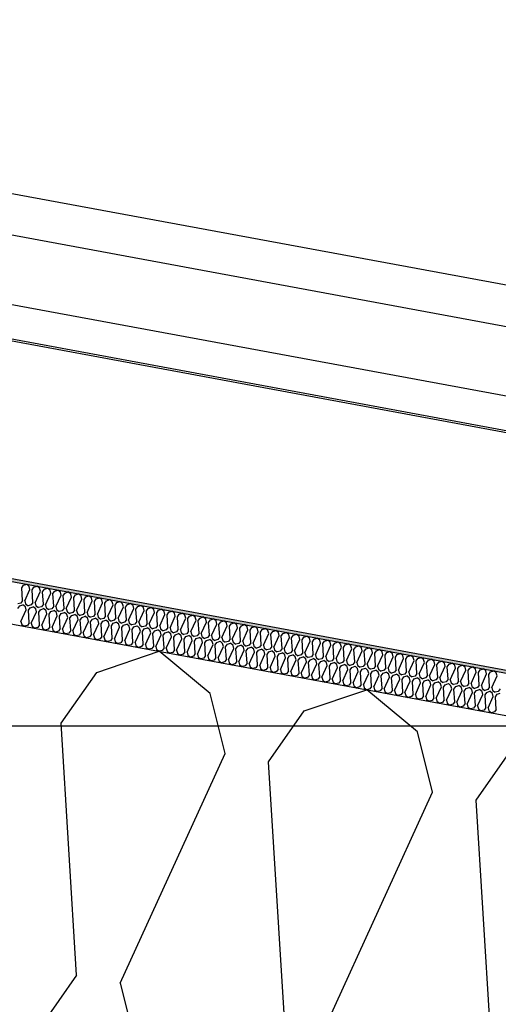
# Model space of a CAD drawing. Header units: millimetres. Extents: x -74465 to -41950, y -2141 to 15832.
# Tile 50 of 131: x -63674 to -63330, y 11070 to 11778. Entities that reach past the tile are written whole.
import ezdxf

# ---------------------------------------------------------------- set-up
doc = ezdxf.new("R2010")
doc.units = ezdxf.units.MM
doc.header["$LTSCALE"] = 0.5
doc.header["$MEASUREMENT"] = 0
doc.linetypes.add('PLINE', pattern=[0])
for name, color, linetype in [('26-- Yttertak (Skravur)(Nye konstruksjoner)', 7, 'Continuous'), ('26-- Yttertak(Nye konstruksjoner)', 7, 'Continuous'), ('262- Taktekking (Skravur)(Nye konstruksjoner)', 7, 'Continuous'), ('262- Taktekking(Nye konstruksjoner)', 7, 'Continuous'), ('265- Gesimser_ takrenner og nedløp(Nye konstruksjoner)', 7, 'Continuous')]:
    doc.layers.add(name, color=color, linetype=linetype)

# ---------------------------------------------------------------- blocks, each defined once
blk = doc.blocks.new('*X4')
at = {"layer": '26-- Yttertak (Skravur)(Nye konstruksjoner)', "linetype": 'PLINE'}
for p, q in [((-63618.95, 11308.46), (-63573.99, 11323.65)), ((-63537.46, 11293.35), (-63573.99, 11323.65)), ((-63644.54, 11271.87), (-63618.95, 11308.46)), ((-63469.74, 11280.8), (-63424.77, 11295.99)), ((-63388.24, 11265.7), (-63424.77, 11295.99)), ((-63526.68, 11250.03), (-63537.46, 11293.35)), ((-63495.33, 11244.21), (-63469.74, 11280.8)), ((-63633.36, 11090.82), (-63644.54, 11271.87)), ((-63377.46, 11222.37), (-63388.24, 11265.7)), ((-63346.11, 11216.56), (-63320.52, 11253.15)), ((-63602.01, 11085.01), (-63526.68, 11250.03)), ((-63484.14, 11063.16), (-63495.33, 11244.21)), ((-63452.79, 11057.35), (-63377.46, 11222.37)), ((-63334.92, 11035.51), (-63346.11, 11216.56)), ((-63633.36, 11090.82), (-63658.95, 11054.23)), ((-63602.01, 11085.01), (-63591.23, 11041.68))]:
    blk.add_line(p, q, dxfattribs=at)
blk = doc.blocks.new('*X5')
at = {"layer": '262- Taktekking (Skravur)(Nye konstruksjoner)', "linetype": 'PLINE'}
for p, q in [((-63672.77, 11369.22), (-63671.49, 11371.05)), ((-63672.21, 11360.17), (-63672.77, 11369.22)), ((-63671.49, 11371.05), (-63669.24, 11371.81)), ((-63670.64, 11359.88), (-63666.88, 11368.13)), ((-63667.42, 11370.3), (-63669.24, 11371.81)), ((-63666.88, 11368.13), (-63667.42, 11370.3)), ((-63665.31, 11367.84), (-63664.03, 11369.67)), ((-63664.75, 11358.79), (-63665.31, 11367.84)), ((-63664.03, 11369.67), (-63661.78, 11370.43)), ((-63663.18, 11358.5), (-63659.42, 11366.75)), ((-63659.96, 11368.92), (-63661.78, 11370.43)), ((-63659.42, 11366.75), (-63659.96, 11368.92)), ((-63657.85, 11366.46), (-63656.57, 11368.29)), ((-63657.29, 11357.41), (-63657.85, 11366.46)), ((-63656.57, 11368.29), (-63654.32, 11369.05)), ((-63655.72, 11357.12), (-63651.96, 11365.37)), ((-63652.5, 11367.53), (-63654.32, 11369.05)), ((-63651.96, 11365.37), (-63652.5, 11367.53)), ((-63650.39, 11365.08), (-63649.11, 11366.91)), ((-63649.83, 11356.02), (-63650.39, 11365.08)), ((-63649.11, 11366.91), (-63646.86, 11367.66)), ((-63645.03, 11366.15), (-63646.86, 11367.66)), ((-63644.5, 11363.98), (-63645.03, 11366.15)), ((-63642.93, 11363.69), (-63641.65, 11365.52)), ((-63641.65, 11365.52), (-63639.4, 11366.28)), ((-63637.57, 11364.77), (-63639.4, 11366.28)), ((-63637.03, 11362.6), (-63637.57, 11364.77)), ((-63634.19, 11364.14), (-63631.94, 11364.9)), ((-63630.11, 11363.38), (-63631.94, 11364.9)), ((-63673.49, 11358.34), (-63675.71, 11357.76)), ((-63672.21, 11360.17), (-63673.49, 11358.34)), ((-63670.64, 11359.88), (-63670.11, 11357.71)), ((-63670.11, 11357.71), (-63668.25, 11356.37)), ((-63664.75, 11358.79), (-63666.03, 11356.96)), ((-63663.18, 11358.5), (-63662.64, 11356.33)), ((-63648.26, 11355.73), (-63644.5, 11363.98)), ((-63642.37, 11354.64), (-63642.93, 11363.69)), ((-63640.8, 11354.35), (-63637.03, 11362.6)), ((-63635.47, 11362.31), (-63634.19, 11364.14)), ((-63634.91, 11353.26), (-63635.47, 11362.31)), ((-63633.34, 11352.97), (-63629.57, 11361.22)), ((-63629.57, 11361.22), (-63630.11, 11363.38)), ((-63628.01, 11360.93), (-63626.73, 11362.76)), ((-63627.45, 11351.87), (-63628.01, 11360.93)), ((-63626.73, 11362.76), (-63624.48, 11363.52)), ((-63625.88, 11351.58), (-63622.11, 11359.84)), ((-63622.65, 11362), (-63624.48, 11363.52)), ((-63622.11, 11359.84), (-63622.65, 11362)), ((-63620.55, 11359.54), (-63619.27, 11361.37)), ((-63619.99, 11350.49), (-63620.55, 11359.54)), ((-63619.27, 11361.37), (-63617.02, 11362.13)), ((-63618.42, 11350.2), (-63614.65, 11358.45)), ((-63615.19, 11360.62), (-63617.02, 11362.13)), ((-63614.65, 11358.45), (-63615.19, 11360.62)), ((-63613.08, 11358.16), (-63611.81, 11359.99)), ((-63612.53, 11349.11), (-63613.08, 11358.16)), ((-63611.81, 11359.99), (-63609.56, 11360.75)), ((-63607.73, 11359.24), (-63609.56, 11360.75)), ((-63607.19, 11357.07), (-63607.73, 11359.24)), ((-63605.62, 11356.78), (-63604.34, 11358.61)), ((-63604.34, 11358.61), (-63602.1, 11359.37)), ((-63600.27, 11357.85), (-63602.1, 11359.37)), ((-63599.73, 11355.69), (-63600.27, 11357.85)), ((-63596.88, 11357.23), (-63594.64, 11357.99)), ((-63592.81, 11356.47), (-63594.64, 11357.99)), ((-63675.51, 11354.48), (-63674.23, 11356.3)), ((-63674.23, 11356.3), (-63671.98, 11357.06)), ((-63673.38, 11345.13), (-63669.61, 11353.38)), ((-63670.15, 11355.55), (-63671.98, 11357.06)), ((-63669.61, 11353.38), (-63670.15, 11355.55)), ((-63666.03, 11356.96), (-63668.25, 11356.37)), ((-63668.04, 11353.09), (-63666.76, 11354.92)), ((-63667.48, 11344.04), (-63668.04, 11353.09)), ((-63666.76, 11354.92), (-63664.52, 11355.68)), ((-63665.92, 11343.75), (-63662.15, 11352)), ((-63662.69, 11354.17), (-63664.52, 11355.68)), ((-63662.15, 11352), (-63662.69, 11354.17)), ((-63662.64, 11356.33), (-63660.79, 11354.99)), ((-63658.57, 11355.58), (-63660.79, 11354.99)), ((-63660.58, 11351.71), (-63659.3, 11353.54)), ((-63660.02, 11342.66), (-63660.58, 11351.71)), ((-63659.3, 11353.54), (-63657.06, 11354.3)), ((-63657.29, 11357.41), (-63658.57, 11355.58)), ((-63658.46, 11342.37), (-63654.69, 11350.62)), ((-63655.23, 11352.78), (-63657.06, 11354.3)), ((-63655.72, 11357.12), (-63655.18, 11354.95)), ((-63654.69, 11350.62), (-63655.23, 11352.78)), ((-63655.18, 11354.95), (-63653.33, 11353.61)), ((-63651.11, 11354.19), (-63653.33, 11353.61)), ((-63653.12, 11350.33), (-63651.84, 11352.16)), ((-63651.84, 11352.16), (-63649.59, 11352.92)), ((-63649.83, 11356.02), (-63651.11, 11354.19)), ((-63647.77, 11351.4), (-63649.59, 11352.92)), ((-63648.26, 11355.73), (-63647.72, 11353.57)), ((-63647.23, 11349.23), (-63647.77, 11351.4)), ((-63647.72, 11353.57), (-63645.86, 11352.22)), ((-63643.65, 11352.81), (-63645.86, 11352.22)), ((-63645.66, 11348.94), (-63644.38, 11350.77)), ((-63644.38, 11350.77), (-63642.13, 11351.53)), ((-63642.37, 11354.64), (-63643.65, 11352.81)), ((-63640.31, 11350.02), (-63642.13, 11351.53)), ((-63640.8, 11354.35), (-63640.26, 11352.18)), ((-63640.26, 11352.18), (-63638.4, 11350.84)), ((-63636.19, 11351.43), (-63638.4, 11350.84)), ((-63634.91, 11353.26), (-63636.19, 11351.43)), ((-63633.34, 11352.97), (-63632.8, 11350.8)), ((-63632.8, 11350.8), (-63630.94, 11349.46)), ((-63627.45, 11351.87), (-63628.73, 11350.05)), ((-63625.88, 11351.58), (-63625.34, 11349.42)), ((-63610.96, 11348.82), (-63607.19, 11357.07)), ((-63605.06, 11347.73), (-63605.62, 11356.78)), ((-63603.5, 11347.44), (-63599.73, 11355.69)), ((-63598.16, 11355.4), (-63596.88, 11357.23)), ((-63597.6, 11346.34), (-63598.16, 11355.4)), ((-63596.04, 11346.05), (-63592.27, 11354.3)), ((-63592.27, 11354.3), (-63592.81, 11356.47)), ((-63590.7, 11354.01), (-63589.42, 11355.84)), ((-63590.14, 11344.96), (-63590.7, 11354.01)), ((-63589.42, 11355.84), (-63587.17, 11356.6)), ((-63588.58, 11344.67), (-63584.81, 11352.92)), ((-63585.35, 11355.09), (-63587.17, 11356.6)), ((-63584.81, 11352.92), (-63585.35, 11355.09)), ((-63583.24, 11352.63), (-63581.96, 11354.46)), ((-63582.68, 11343.58), (-63583.24, 11352.63)), ((-63581.96, 11354.46), (-63579.71, 11355.22)), ((-63581.11, 11343.29), (-63577.35, 11351.54)), ((-63577.89, 11353.7), (-63579.71, 11355.22)), ((-63577.35, 11351.54), (-63577.89, 11353.7)), ((-63575.78, 11351.25), (-63574.5, 11353.08)), ((-63575.22, 11342.2), (-63575.78, 11351.25)), ((-63574.5, 11353.08), (-63572.25, 11353.84)), ((-63570.43, 11352.32), (-63572.25, 11353.84)), ((-63569.89, 11350.16), (-63570.43, 11352.32)), ((-63568.32, 11349.87), (-63567.04, 11351.69)), ((-63567.04, 11351.69), (-63564.79, 11352.45)), ((-63562.97, 11350.94), (-63564.79, 11352.45)), ((-63562.43, 11348.77), (-63562.97, 11350.94)), ((-63559.58, 11350.31), (-63557.33, 11351.07)), ((-63555.5, 11349.56), (-63557.33, 11351.07)), ((-63673.38, 11345.13), (-63672.84, 11342.97)), ((-63667.48, 11344.04), (-63668.76, 11342.21)), ((-63665.92, 11343.75), (-63665.38, 11341.58)), ((-63652.56, 11341.27), (-63653.12, 11350.33)), ((-63651, 11340.98), (-63647.23, 11349.23)), ((-63645.1, 11339.89), (-63645.66, 11348.94)), ((-63643.53, 11339.6), (-63639.77, 11347.85)), ((-63639.77, 11347.85), (-63640.31, 11350.02)), ((-63638.2, 11347.56), (-63636.92, 11349.39)), ((-63637.64, 11338.51), (-63638.2, 11347.56)), ((-63636.92, 11349.39), (-63634.67, 11350.15)), ((-63636.07, 11338.22), (-63632.31, 11346.47)), ((-63632.85, 11348.64), (-63634.67, 11350.15)), ((-63632.31, 11346.47), (-63632.85, 11348.64)), ((-63628.73, 11350.05), (-63630.94, 11349.46)), ((-63630.74, 11346.18), (-63629.46, 11348.01)), ((-63630.18, 11337.13), (-63630.74, 11346.18)), ((-63629.46, 11348.01), (-63627.21, 11348.77)), ((-63628.61, 11336.84), (-63624.85, 11345.09)), ((-63625.39, 11347.25), (-63627.21, 11348.77)), ((-63624.85, 11345.09), (-63625.39, 11347.25)), ((-63625.34, 11349.42), (-63623.48, 11348.08)), ((-63621.27, 11348.66), (-63623.48, 11348.08)), ((-63623.28, 11344.8), (-63622, 11346.63)), ((-63622.72, 11335.74), (-63623.28, 11344.8)), ((-63622, 11346.63), (-63619.75, 11347.38)), ((-63619.99, 11350.49), (-63621.27, 11348.66)), ((-63621.15, 11335.45), (-63617.39, 11343.7)), ((-63617.92, 11345.87), (-63619.75, 11347.38)), ((-63618.42, 11350.2), (-63617.88, 11348.04)), ((-63617.39, 11343.7), (-63617.92, 11345.87)), ((-63617.88, 11348.04), (-63616.02, 11346.69)), ((-63613.8, 11347.28), (-63616.02, 11346.69)), ((-63615.82, 11343.41), (-63614.54, 11345.24)), ((-63614.54, 11345.24), (-63612.29, 11346)), ((-63612.53, 11349.11), (-63613.8, 11347.28)), ((-63610.46, 11344.49), (-63612.29, 11346)), ((-63610.96, 11348.82), (-63610.42, 11346.65)), ((-63609.93, 11342.32), (-63610.46, 11344.49)), ((-63610.42, 11346.65), (-63608.56, 11345.31)), ((-63606.34, 11345.9), (-63608.56, 11345.31)), ((-63608.36, 11342.03), (-63607.08, 11343.86)), ((-63607.08, 11343.86), (-63604.83, 11344.62)), ((-63605.06, 11347.73), (-63606.34, 11345.9)), ((-63603, 11343.1), (-63604.83, 11344.62)), ((-63603.5, 11347.44), (-63602.96, 11345.27)), ((-63602.96, 11345.27), (-63601.1, 11343.93)), ((-63598.88, 11344.51), (-63601.1, 11343.93)), ((-63597.6, 11346.34), (-63598.88, 11344.51)), ((-63596.04, 11346.05), (-63595.5, 11343.89)), ((-63595.5, 11343.89), (-63593.64, 11342.54)), ((-63590.14, 11344.96), (-63591.42, 11343.13)), ((-63588.58, 11344.67), (-63588.04, 11342.5)), ((-63582.68, 11343.58), (-63583.96, 11341.75)), ((-63573.65, 11341.9), (-63569.89, 11350.16)), ((-63567.76, 11340.81), (-63568.32, 11349.87)), ((-63566.19, 11340.52), (-63562.43, 11348.77)), ((-63560.86, 11348.48), (-63559.58, 11350.31)), ((-63560.3, 11339.43), (-63560.86, 11348.48)), ((-63558.73, 11339.14), (-63554.97, 11347.39)), ((-63554.97, 11347.39), (-63555.5, 11349.56)), ((-63553.4, 11347.1), (-63552.12, 11348.93)), ((-63552.84, 11338.05), (-63553.4, 11347.1)), ((-63552.12, 11348.93), (-63549.87, 11349.69)), ((-63551.27, 11337.76), (-63547.5, 11346.01)), ((-63548.04, 11348.17), (-63549.87, 11349.69)), ((-63547.5, 11346.01), (-63548.04, 11348.17)), ((-63545.94, 11345.72), (-63544.66, 11347.55)), ((-63545.38, 11336.66), (-63545.94, 11345.72)), ((-63544.66, 11347.55), (-63542.41, 11348.31)), ((-63543.81, 11336.37), (-63540.04, 11344.62)), ((-63540.58, 11346.79), (-63542.41, 11348.31)), ((-63540.04, 11344.62), (-63540.58, 11346.79)), ((-63538.48, 11344.33), (-63537.2, 11346.16)), ((-63537.92, 11335.28), (-63538.48, 11344.33)), ((-63537.2, 11346.16), (-63534.95, 11346.92)), ((-63533.12, 11345.41), (-63534.95, 11346.92)), ((-63532.58, 11343.24), (-63533.12, 11345.41)), ((-63531.02, 11342.95), (-63529.74, 11344.78)), ((-63529.74, 11344.78), (-63527.49, 11345.54)), ((-63525.66, 11344.03), (-63527.49, 11345.54)), ((-63525.12, 11341.86), (-63525.66, 11344.03)), ((-63522.28, 11343.4), (-63520.03, 11344.16)), ((-63518.2, 11342.64), (-63520.03, 11344.16)), ((-63672.84, 11342.97), (-63670.98, 11341.62)), ((-63668.76, 11342.21), (-63670.98, 11341.62)), ((-63665.38, 11341.58), (-63663.52, 11340.24)), ((-63661.3, 11340.83), (-63663.52, 11340.24)), ((-63660.02, 11342.66), (-63661.3, 11340.83)), ((-63658.46, 11342.37), (-63657.92, 11340.2)), ((-63657.92, 11340.2), (-63656.06, 11338.86)), ((-63653.84, 11339.44), (-63656.06, 11338.86)), ((-63652.56, 11341.27), (-63653.84, 11339.44)), ((-63651, 11340.98), (-63650.46, 11338.82)), ((-63650.46, 11338.82), (-63648.6, 11337.48)), ((-63646.38, 11338.06), (-63648.6, 11337.48)), ((-63645.1, 11339.89), (-63646.38, 11338.06)), ((-63643.53, 11339.6), (-63643, 11337.43)), ((-63643, 11337.43), (-63641.14, 11336.09)), ((-63638.92, 11336.68), (-63641.14, 11336.09)), ((-63637.64, 11338.51), (-63638.92, 11336.68)), ((-63636.07, 11338.22), (-63635.54, 11336.05)), ((-63630.18, 11337.13), (-63631.46, 11335.3)), ((-63628.61, 11336.84), (-63628.07, 11334.67)), ((-63615.26, 11334.36), (-63615.82, 11343.41)), ((-63613.69, 11334.07), (-63609.93, 11342.32)), ((-63607.8, 11332.98), (-63608.36, 11342.03)), ((-63606.23, 11332.69), (-63602.46, 11340.94)), ((-63602.46, 11340.94), (-63603, 11343.1)), ((-63600.9, 11340.65), (-63599.62, 11342.48)), ((-63600.34, 11331.59), (-63600.9, 11340.65)), ((-63599.62, 11342.48), (-63597.37, 11343.24)), ((-63598.77, 11331.3), (-63595, 11339.56)), ((-63595.54, 11341.72), (-63597.37, 11343.24)), ((-63595, 11339.56), (-63595.54, 11341.72)), ((-63591.42, 11343.13), (-63593.64, 11342.54)), ((-63593.44, 11339.26), (-63592.16, 11341.09)), ((-63592.88, 11330.21), (-63593.44, 11339.26)), ((-63592.16, 11341.09), (-63589.91, 11341.85)), ((-63591.31, 11329.92), (-63587.54, 11338.17)), ((-63588.08, 11340.34), (-63589.91, 11341.85)), ((-63587.54, 11338.17), (-63588.08, 11340.34)), ((-63588.04, 11342.5), (-63586.18, 11341.16)), ((-63583.96, 11341.75), (-63586.18, 11341.16)), ((-63585.98, 11337.88), (-63584.7, 11339.71)), ((-63585.42, 11328.83), (-63585.98, 11337.88)), ((-63584.7, 11339.71), (-63582.45, 11340.47)), ((-63583.85, 11328.54), (-63580.08, 11336.79)), ((-63580.62, 11338.96), (-63582.45, 11340.47)), ((-63581.11, 11343.29), (-63580.58, 11341.12)), ((-63580.08, 11336.79), (-63580.62, 11338.96)), ((-63580.58, 11341.12), (-63578.72, 11339.78)), ((-63576.5, 11340.37), (-63578.72, 11339.78)), ((-63578.51, 11336.5), (-63577.23, 11338.33)), ((-63577.95, 11327.45), (-63578.51, 11336.5)), ((-63577.23, 11338.33), (-63574.99, 11339.09)), ((-63575.22, 11342.2), (-63576.5, 11340.37)), ((-63573.16, 11337.57), (-63574.99, 11339.09)), ((-63573.65, 11341.9), (-63573.11, 11339.74)), ((-63572.62, 11335.41), (-63573.16, 11337.57)), ((-63573.11, 11339.74), (-63571.26, 11338.4)), ((-63569.04, 11338.98), (-63571.26, 11338.4)), ((-63571.05, 11335.12), (-63569.77, 11336.95)), ((-63569.77, 11336.95), (-63567.53, 11337.71)), ((-63567.76, 11340.81), (-63569.04, 11338.98)), ((-63565.7, 11336.19), (-63567.53, 11337.71)), ((-63566.19, 11340.52), (-63565.65, 11338.36)), ((-63565.65, 11338.36), (-63563.8, 11337.01)), ((-63561.58, 11337.6), (-63563.8, 11337.01)), ((-63560.3, 11339.43), (-63561.58, 11337.6)), ((-63558.73, 11339.14), (-63558.19, 11336.97)), ((-63558.19, 11336.97), (-63556.33, 11335.63)), ((-63552.84, 11338.05), (-63554.12, 11336.22)), ((-63551.27, 11337.76), (-63550.73, 11335.59)), ((-63545.38, 11336.66), (-63546.66, 11334.83)), ((-63536.35, 11334.99), (-63532.58, 11343.24)), ((-63530.46, 11333.9), (-63531.02, 11342.95)), ((-63528.89, 11333.61), (-63525.12, 11341.86)), ((-63523.55, 11341.57), (-63522.28, 11343.4)), ((-63523, 11332.52), (-63523.55, 11341.57)), ((-63521.43, 11332.23), (-63517.66, 11340.48)), ((-63517.66, 11340.48), (-63518.2, 11342.64)), ((-63516.09, 11340.19), (-63514.81, 11342.01)), ((-63515.53, 11331.13), (-63516.09, 11340.19)), ((-63514.81, 11342.01), (-63512.57, 11342.77)), ((-63513.97, 11330.84), (-63510.2, 11339.09)), ((-63510.74, 11341.26), (-63512.57, 11342.77)), ((-63510.2, 11339.09), (-63510.74, 11341.26)), ((-63508.63, 11338.8), (-63507.35, 11340.63)), ((-63508.07, 11329.75), (-63508.63, 11338.8)), ((-63507.35, 11340.63), (-63505.11, 11341.39)), ((-63506.51, 11329.46), (-63502.74, 11337.71)), ((-63503.28, 11339.88), (-63505.11, 11341.39)), ((-63502.74, 11337.71), (-63503.28, 11339.88)), ((-63501.17, 11337.42), (-63499.89, 11339.25)), ((-63500.61, 11328.37), (-63501.17, 11337.42)), ((-63499.89, 11339.25), (-63497.64, 11340.01)), ((-63495.82, 11338.49), (-63497.64, 11340.01)), ((-63495.28, 11336.33), (-63495.82, 11338.49)), ((-63493.71, 11336.04), (-63492.43, 11337.87)), ((-63492.43, 11337.87), (-63490.18, 11338.63)), ((-63488.36, 11337.11), (-63490.18, 11338.63)), ((-63487.82, 11334.94), (-63488.36, 11337.11)), ((-63486.25, 11334.65), (-63484.97, 11336.48)), ((-63484.97, 11336.48), (-63482.72, 11337.24)), ((-63480.9, 11335.73), (-63482.72, 11337.24)), ((-63635.54, 11336.05), (-63633.68, 11334.71)), ((-63631.46, 11335.3), (-63633.68, 11334.71)), ((-63628.07, 11334.67), (-63626.22, 11333.33)), ((-63624, 11333.91), (-63626.22, 11333.33)), ((-63622.72, 11335.74), (-63624, 11333.91)), ((-63621.15, 11335.45), (-63620.61, 11333.29)), ((-63620.61, 11333.29), (-63618.75, 11331.94)), ((-63616.54, 11332.53), (-63618.75, 11331.94)), ((-63615.26, 11334.36), (-63616.54, 11332.53)), ((-63613.69, 11334.07), (-63613.15, 11331.9)), ((-63613.15, 11331.9), (-63611.29, 11330.56)), ((-63609.08, 11331.15), (-63611.29, 11330.56)), ((-63607.8, 11332.98), (-63609.08, 11331.15)), ((-63606.23, 11332.69), (-63605.69, 11330.52)), ((-63605.69, 11330.52), (-63603.83, 11329.18)), ((-63601.62, 11329.77), (-63603.83, 11329.18)), ((-63600.34, 11331.59), (-63601.62, 11329.77)), ((-63598.77, 11331.3), (-63598.23, 11329.14)), ((-63592.88, 11330.21), (-63594.16, 11328.38)), ((-63591.31, 11329.92), (-63590.77, 11327.76)), ((-63576.39, 11327.16), (-63572.62, 11335.41)), ((-63570.49, 11326.06), (-63571.05, 11335.12)), ((-63568.93, 11325.77), (-63565.16, 11334.02)), ((-63565.16, 11334.02), (-63565.7, 11336.19)), ((-63563.59, 11333.73), (-63562.31, 11335.56)), ((-63563.03, 11324.68), (-63563.59, 11333.73)), ((-63562.31, 11335.56), (-63560.06, 11336.32)), ((-63561.47, 11324.39), (-63557.7, 11332.64)), ((-63558.24, 11334.81), (-63560.06, 11336.32)), ((-63557.7, 11332.64), (-63558.24, 11334.81)), ((-63554.12, 11336.22), (-63556.33, 11335.63)), ((-63556.13, 11332.35), (-63554.85, 11334.18)), ((-63555.57, 11323.3), (-63556.13, 11332.35)), ((-63554.85, 11334.18), (-63552.6, 11334.94)), ((-63554, 11323.01), (-63550.24, 11331.26)), ((-63550.78, 11333.42), (-63552.6, 11334.94)), ((-63550.24, 11331.26), (-63550.78, 11333.42)), ((-63550.73, 11335.59), (-63548.87, 11334.25)), ((-63546.66, 11334.83), (-63548.87, 11334.25)), ((-63548.67, 11330.97), (-63547.39, 11332.8)), ((-63548.11, 11321.92), (-63548.67, 11330.97)), ((-63547.39, 11332.8), (-63545.14, 11333.56)), ((-63546.54, 11321.62), (-63542.78, 11329.88)), ((-63543.32, 11332.04), (-63545.14, 11333.56)), ((-63543.81, 11336.37), (-63543.27, 11334.21)), ((-63542.78, 11329.88), (-63543.32, 11332.04)), ((-63543.27, 11334.21), (-63541.41, 11332.87)), ((-63539.2, 11333.45), (-63541.41, 11332.87)), ((-63541.21, 11329.59), (-63539.93, 11331.41)), ((-63540.65, 11320.53), (-63541.21, 11329.59)), ((-63539.93, 11331.41), (-63537.68, 11332.17)), ((-63537.92, 11335.28), (-63539.2, 11333.45)), ((-63535.86, 11330.66), (-63537.68, 11332.17)), ((-63536.35, 11334.99), (-63535.81, 11332.82)), ((-63535.32, 11328.49), (-63535.86, 11330.66)), ((-63535.81, 11332.82), (-63533.95, 11331.48)), ((-63531.74, 11332.07), (-63533.95, 11331.48)), ((-63533.75, 11328.2), (-63532.47, 11330.03)), ((-63532.47, 11330.03), (-63530.22, 11330.79)), ((-63530.46, 11333.9), (-63531.74, 11332.07)), ((-63528.39, 11329.28), (-63530.22, 11330.79)), ((-63528.89, 11333.61), (-63528.35, 11331.44)), ((-63528.35, 11331.44), (-63526.49, 11330.1)), ((-63524.27, 11330.69), (-63526.49, 11330.1)), ((-63525.01, 11328.65), (-63522.76, 11329.41)), ((-63523, 11332.52), (-63524.27, 11330.69)), ((-63520.93, 11327.89), (-63522.76, 11329.41)), ((-63521.43, 11332.23), (-63520.89, 11330.06)), ((-63520.89, 11330.06), (-63519.03, 11328.72)), ((-63515.53, 11331.13), (-63516.81, 11329.3)), ((-63513.97, 11330.84), (-63513.43, 11328.68)), ((-63508.07, 11329.75), (-63509.35, 11327.92)), ((-63506.51, 11329.46), (-63505.97, 11327.29)), ((-63499.05, 11328.08), (-63495.28, 11336.33)), ((-63493.15, 11326.98), (-63493.71, 11336.04)), ((-63491.58, 11326.69), (-63487.82, 11334.94)), ((-63485.69, 11325.6), (-63486.25, 11334.65)), ((-63484.12, 11325.31), (-63480.36, 11333.56)), ((-63480.36, 11333.56), (-63480.9, 11335.73)), ((-63478.79, 11333.27), (-63477.51, 11335.1)), ((-63478.23, 11324.22), (-63478.79, 11333.27)), ((-63477.51, 11335.1), (-63475.26, 11335.86)), ((-63476.66, 11323.93), (-63472.9, 11332.18)), ((-63473.44, 11334.35), (-63475.26, 11335.86)), ((-63472.9, 11332.18), (-63473.44, 11334.35)), ((-63471.33, 11331.89), (-63470.05, 11333.72)), ((-63470.77, 11322.84), (-63471.33, 11331.89)), ((-63470.05, 11333.72), (-63467.8, 11334.48)), ((-63469.2, 11322.55), (-63465.44, 11330.8)), ((-63465.97, 11332.96), (-63467.8, 11334.48)), ((-63465.44, 11330.8), (-63465.97, 11332.96)), ((-63463.87, 11330.51), (-63462.59, 11332.34)), ((-63463.31, 11321.45), (-63463.87, 11330.51)), ((-63462.59, 11332.34), (-63460.34, 11333.09)), ((-63461.74, 11321.16), (-63457.97, 11329.41)), ((-63458.51, 11331.58), (-63460.34, 11333.09)), ((-63457.97, 11329.41), (-63458.51, 11331.58)), ((-63456.41, 11329.12), (-63455.13, 11330.95)), ((-63455.13, 11330.95), (-63452.88, 11331.71)), ((-63451.05, 11330.2), (-63452.88, 11331.71)), ((-63450.51, 11328.03), (-63451.05, 11330.2)), ((-63448.95, 11327.74), (-63447.67, 11329.57)), ((-63447.67, 11329.57), (-63445.42, 11330.33)), ((-63443.59, 11328.81), (-63445.42, 11330.33)), ((-63598.23, 11329.14), (-63596.37, 11327.8)), ((-63594.16, 11328.38), (-63596.37, 11327.8)), ((-63590.77, 11327.76), (-63588.91, 11326.41)), ((-63586.7, 11327), (-63588.91, 11326.41)), ((-63585.42, 11328.83), (-63586.7, 11327)), ((-63583.85, 11328.54), (-63583.31, 11326.37)), ((-63583.31, 11326.37), (-63581.45, 11325.03)), ((-63579.23, 11325.62), (-63581.45, 11325.03)), ((-63577.95, 11327.45), (-63579.23, 11325.62)), ((-63576.39, 11327.16), (-63575.85, 11324.99)), ((-63575.85, 11324.99), (-63573.99, 11323.65)), ((-63571.77, 11324.23), (-63573.99, 11323.65)), ((-63570.49, 11326.06), (-63571.77, 11324.23)), ((-63568.93, 11325.77), (-63568.39, 11323.61)), ((-63568.39, 11323.61), (-63566.53, 11322.26)), ((-63564.31, 11322.85), (-63566.53, 11322.26)), ((-63563.03, 11324.68), (-63564.31, 11322.85)), ((-63561.47, 11324.39), (-63560.93, 11322.22)), ((-63555.57, 11323.3), (-63556.85, 11321.47)), ((-63554, 11323.01), (-63553.47, 11320.84)), ((-63539.08, 11320.24), (-63535.32, 11328.49)), ((-63533.19, 11319.15), (-63533.75, 11328.2)), ((-63531.62, 11318.86), (-63527.86, 11327.11)), ((-63527.86, 11327.11), (-63528.39, 11329.28)), ((-63526.29, 11326.82), (-63525.01, 11328.65)), ((-63525.73, 11317.77), (-63526.29, 11326.82)), ((-63524.16, 11317.48), (-63520.4, 11325.73)), ((-63520.4, 11325.73), (-63520.93, 11327.89)), ((-63516.81, 11329.3), (-63519.03, 11328.72)), ((-63518.83, 11325.44), (-63517.55, 11327.27)), ((-63518.27, 11316.38), (-63518.83, 11325.44)), ((-63517.55, 11327.27), (-63515.3, 11328.03)), ((-63516.7, 11316.09), (-63512.93, 11324.34)), ((-63513.47, 11326.51), (-63515.3, 11328.03)), ((-63512.93, 11324.34), (-63513.47, 11326.51)), ((-63513.43, 11328.68), (-63511.57, 11327.33)), ((-63509.35, 11327.92), (-63511.57, 11327.33)), ((-63511.37, 11324.05), (-63510.09, 11325.88)), ((-63510.81, 11315), (-63511.37, 11324.05)), ((-63510.09, 11325.88), (-63507.84, 11326.64)), ((-63509.24, 11314.71), (-63505.47, 11322.96)), ((-63506.01, 11325.13), (-63507.84, 11326.64)), ((-63505.47, 11322.96), (-63506.01, 11325.13)), ((-63505.97, 11327.29), (-63504.11, 11325.95)), ((-63501.89, 11326.54), (-63504.11, 11325.95)), ((-63503.91, 11322.67), (-63502.63, 11324.5)), ((-63503.35, 11313.62), (-63503.91, 11322.67)), ((-63502.63, 11324.5), (-63500.38, 11325.26)), ((-63500.61, 11328.37), (-63501.89, 11326.54)), ((-63498.55, 11323.75), (-63500.38, 11325.26)), ((-63499.05, 11328.08), (-63498.51, 11325.91)), ((-63498.01, 11321.58), (-63498.55, 11323.75)), ((-63498.51, 11325.91), (-63496.65, 11324.57)), ((-63494.43, 11325.16), (-63496.65, 11324.57)), ((-63496.44, 11321.29), (-63495.17, 11323.12)), ((-63495.17, 11323.12), (-63492.92, 11323.88)), ((-63493.15, 11326.98), (-63494.43, 11325.16)), ((-63491.09, 11322.36), (-63492.92, 11323.88)), ((-63491.58, 11326.69), (-63491.05, 11324.53)), ((-63490.55, 11320.2), (-63491.09, 11322.36)), ((-63491.05, 11324.53), (-63489.19, 11323.19)), ((-63486.97, 11323.77), (-63489.19, 11323.19)), ((-63487.7, 11321.74), (-63485.46, 11322.49)), ((-63485.69, 11325.6), (-63486.97, 11323.77)), ((-63483.63, 11320.98), (-63485.46, 11322.49)), ((-63484.12, 11325.31), (-63483.58, 11323.14)), ((-63483.58, 11323.14), (-63481.73, 11321.8)), ((-63479.51, 11322.39), (-63481.73, 11321.8)), ((-63478.23, 11324.22), (-63479.51, 11322.39)), ((-63476.66, 11323.93), (-63476.12, 11321.76)), ((-63470.77, 11322.84), (-63472.05, 11321.01)), ((-63469.2, 11322.55), (-63468.66, 11320.38)), ((-63455.85, 11320.07), (-63456.41, 11329.12)), ((-63454.28, 11319.78), (-63450.51, 11328.03)), ((-63448.39, 11318.69), (-63448.95, 11327.74)), ((-63446.82, 11318.4), (-63443.05, 11326.65)), ((-63443.05, 11326.65), (-63443.59, 11328.81)), ((-63441.49, 11326.36), (-63440.21, 11328.19)), ((-63440.93, 11317.31), (-63441.49, 11326.36)), ((-63440.21, 11328.19), (-63437.96, 11328.95)), ((-63439.36, 11317.01), (-63435.59, 11325.27)), ((-63436.13, 11327.43), (-63437.96, 11328.95)), ((-63435.59, 11325.27), (-63436.13, 11327.43)), ((-63434.02, 11324.97), (-63432.75, 11326.8)), ((-63433.47, 11315.92), (-63434.02, 11324.97)), ((-63432.75, 11326.8), (-63430.5, 11327.56)), ((-63431.9, 11315.63), (-63428.13, 11323.88)), ((-63428.67, 11326.05), (-63430.5, 11327.56)), ((-63428.13, 11323.88), (-63428.67, 11326.05)), ((-63426.56, 11323.59), (-63425.28, 11325.42)), ((-63426, 11314.54), (-63426.56, 11323.59)), ((-63425.28, 11325.42), (-63423.04, 11326.18)), ((-63424.44, 11314.25), (-63420.67, 11322.5)), ((-63421.21, 11324.67), (-63423.04, 11326.18)), ((-63420.67, 11322.5), (-63421.21, 11324.67)), ((-63419.1, 11322.21), (-63417.82, 11324.04)), ((-63417.82, 11324.04), (-63415.58, 11324.8)), ((-63413.75, 11323.28), (-63415.58, 11324.8)), ((-63413.21, 11321.12), (-63413.75, 11323.28)), ((-63411.64, 11320.83), (-63410.36, 11322.66)), ((-63410.36, 11322.66), (-63408.11, 11323.42)), ((-63406.29, 11321.9), (-63408.11, 11323.42)), ((-63560.93, 11322.22), (-63559.07, 11320.88)), ((-63556.85, 11321.47), (-63559.07, 11320.88)), ((-63553.47, 11320.84), (-63551.61, 11319.5)), ((-63549.39, 11320.09), (-63551.61, 11319.5)), ((-63548.11, 11321.92), (-63549.39, 11320.09)), ((-63546.54, 11321.62), (-63546.01, 11319.46)), ((-63546.01, 11319.46), (-63544.15, 11318.12)), ((-63541.93, 11318.7), (-63544.15, 11318.12)), ((-63540.65, 11320.53), (-63541.93, 11318.7)), ((-63539.08, 11320.24), (-63538.54, 11318.08)), ((-63538.54, 11318.08), (-63536.69, 11316.73)), ((-63534.47, 11317.32), (-63536.69, 11316.73)), ((-63533.19, 11319.15), (-63534.47, 11317.32)), ((-63531.62, 11318.86), (-63531.08, 11316.69)), ((-63531.08, 11316.69), (-63529.22, 11315.35)), ((-63527.01, 11315.94), (-63529.22, 11315.35)), ((-63525.73, 11317.77), (-63527.01, 11315.94)), ((-63524.16, 11317.48), (-63523.62, 11315.31)), ((-63523.62, 11315.31), (-63521.76, 11313.97)), ((-63518.27, 11316.38), (-63519.55, 11314.55)), ((-63516.7, 11316.09), (-63516.16, 11313.93)), ((-63501.78, 11313.33), (-63498.01, 11321.58)), ((-63495.89, 11312.24), (-63496.44, 11321.29)), ((-63494.32, 11311.95), (-63490.55, 11320.2)), ((-63488.98, 11319.91), (-63487.7, 11321.74)), ((-63488.42, 11310.85), (-63488.98, 11319.91)), ((-63486.86, 11310.56), (-63483.09, 11318.81)), ((-63483.09, 11318.81), (-63483.63, 11320.98)), ((-63481.52, 11318.52), (-63480.24, 11320.35)), ((-63480.96, 11309.47), (-63481.52, 11318.52)), ((-63480.24, 11320.35), (-63478, 11321.11)), ((-63479.4, 11309.18), (-63475.63, 11317.43)), ((-63476.17, 11319.6), (-63478, 11321.11)), ((-63475.63, 11317.43), (-63476.17, 11319.6)), ((-63476.12, 11321.76), (-63474.27, 11320.42)), ((-63472.05, 11321.01), (-63474.27, 11320.42)), ((-63474.06, 11317.14), (-63472.78, 11318.97)), ((-63473.5, 11308.09), (-63474.06, 11317.14)), ((-63472.78, 11318.97), (-63470.53, 11319.73)), ((-63471.94, 11307.8), (-63468.17, 11316.05)), ((-63468.71, 11318.21), (-63470.53, 11319.73)), ((-63468.17, 11316.05), (-63468.71, 11318.21)), ((-63468.66, 11320.38), (-63466.8, 11319.04)), ((-63464.59, 11319.62), (-63466.8, 11319.04)), ((-63466.6, 11315.76), (-63465.32, 11317.59)), ((-63466.04, 11306.7), (-63466.6, 11315.76)), ((-63465.32, 11317.59), (-63463.07, 11318.35)), ((-63463.31, 11321.45), (-63464.59, 11319.62)), ((-63461.25, 11316.83), (-63463.07, 11318.35)), ((-63461.74, 11321.16), (-63461.2, 11319)), ((-63460.71, 11314.66), (-63461.25, 11316.83)), ((-63461.2, 11319), (-63459.34, 11317.65)), ((-63457.13, 11318.24), (-63459.34, 11317.65)), ((-63459.14, 11314.37), (-63457.86, 11316.2)), ((-63457.86, 11316.2), (-63455.61, 11316.96)), ((-63455.85, 11320.07), (-63457.13, 11318.24)), ((-63453.79, 11315.45), (-63455.61, 11316.96)), ((-63454.28, 11319.78), (-63453.74, 11317.61)), ((-63453.25, 11313.28), (-63453.79, 11315.45)), ((-63453.74, 11317.61), (-63451.88, 11316.27)), ((-63449.67, 11316.86), (-63451.88, 11316.27)), ((-63450.4, 11314.82), (-63448.15, 11315.58)), ((-63448.39, 11318.69), (-63449.67, 11316.86)), ((-63446.33, 11314.07), (-63448.15, 11315.58)), ((-63446.82, 11318.4), (-63446.28, 11316.23)), ((-63446.28, 11316.23), (-63444.42, 11314.89)), ((-63442.21, 11315.48), (-63444.42, 11314.89)), ((-63440.93, 11317.31), (-63442.21, 11315.48)), ((-63439.36, 11317.01), (-63438.82, 11314.85)), ((-63433.47, 11315.92), (-63434.74, 11314.09)), ((-63431.9, 11315.63), (-63431.36, 11313.47)), ((-63418.54, 11313.16), (-63419.1, 11322.21)), ((-63416.98, 11312.87), (-63413.21, 11321.12)), ((-63411.08, 11311.77), (-63411.64, 11320.83)), ((-63409.52, 11311.48), (-63405.75, 11319.73)), ((-63405.75, 11319.73), (-63406.29, 11321.9)), ((-63404.18, 11319.44), (-63402.9, 11321.27)), ((-63403.62, 11310.39), (-63404.18, 11319.44)), ((-63402.9, 11321.27), (-63400.65, 11322.03)), ((-63402.05, 11310.1), (-63398.29, 11318.35)), ((-63398.83, 11320.52), (-63400.65, 11322.03)), ((-63398.29, 11318.35), (-63398.83, 11320.52)), ((-63396.72, 11318.06), (-63395.44, 11319.89)), ((-63396.16, 11309.01), (-63396.72, 11318.06)), ((-63395.44, 11319.89), (-63393.19, 11320.65)), ((-63394.59, 11308.72), (-63390.83, 11316.97)), ((-63391.37, 11319.14), (-63393.19, 11320.65)), ((-63390.83, 11316.97), (-63391.37, 11319.14)), ((-63389.26, 11316.68), (-63387.98, 11318.51)), ((-63388.7, 11307.63), (-63389.26, 11316.68)), ((-63387.98, 11318.51), (-63385.73, 11319.27)), ((-63387.13, 11307.34), (-63383.37, 11315.59)), ((-63383.91, 11317.75), (-63385.73, 11319.27)), ((-63383.37, 11315.59), (-63383.91, 11317.75)), ((-63381.8, 11315.3), (-63380.52, 11317.12)), ((-63381.24, 11306.24), (-63381.8, 11315.3)), ((-63380.52, 11317.12), (-63378.27, 11317.88)), ((-63376.44, 11316.37), (-63378.27, 11317.88)), ((-63375.91, 11314.2), (-63376.44, 11316.37)), ((-63374.34, 11313.91), (-63373.06, 11315.74)), ((-63373.06, 11315.74), (-63370.81, 11316.5)), ((-63368.98, 11314.99), (-63370.81, 11316.5)), ((-63519.55, 11314.55), (-63521.76, 11313.97)), ((-63516.16, 11313.93), (-63514.3, 11312.59)), ((-63512.09, 11313.17), (-63514.3, 11312.59)), ((-63510.81, 11315), (-63512.09, 11313.17)), ((-63509.24, 11314.71), (-63508.7, 11312.54)), ((-63508.7, 11312.54), (-63506.84, 11311.2)), ((-63504.63, 11311.79), (-63506.84, 11311.2)), ((-63503.35, 11313.62), (-63504.63, 11311.79)), ((-63501.78, 11313.33), (-63501.24, 11311.16)), ((-63501.24, 11311.16), (-63499.38, 11309.82)), ((-63497.17, 11310.41), (-63499.38, 11309.82)), ((-63495.89, 11312.24), (-63497.17, 11310.41)), ((-63494.32, 11311.95), (-63493.78, 11309.78)), ((-63493.78, 11309.78), (-63491.92, 11308.44)), ((-63489.7, 11309.02), (-63491.92, 11308.44)), ((-63488.42, 11310.85), (-63489.7, 11309.02)), ((-63486.86, 11310.56), (-63486.32, 11308.4)), ((-63486.32, 11308.4), (-63484.46, 11307.05)), ((-63480.96, 11309.47), (-63482.24, 11307.64)), ((-63479.4, 11309.18), (-63478.86, 11307.01)), ((-63464.47, 11306.41), (-63460.71, 11314.66)), ((-63458.58, 11305.32), (-63459.14, 11314.37)), ((-63457.01, 11305.03), (-63453.25, 11313.28)), ((-63451.68, 11312.99), (-63450.4, 11314.82)), ((-63451.12, 11303.94), (-63451.68, 11312.99)), ((-63449.55, 11303.65), (-63445.79, 11311.9)), ((-63445.79, 11311.9), (-63446.33, 11314.07)), ((-63444.22, 11311.61), (-63442.94, 11313.44)), ((-63443.66, 11302.56), (-63444.22, 11311.61)), ((-63442.94, 11313.44), (-63440.69, 11314.2)), ((-63442.09, 11302.27), (-63438.33, 11310.52)), ((-63438.86, 11312.68), (-63440.69, 11314.2)), ((-63438.33, 11310.52), (-63438.86, 11312.68)), ((-63438.82, 11314.85), (-63436.96, 11313.51)), ((-63434.74, 11314.09), (-63436.96, 11313.51)), ((-63436.76, 11310.23), (-63435.48, 11312.06)), ((-63436.2, 11301.17), (-63436.76, 11310.23)), ((-63435.48, 11312.06), (-63433.23, 11312.81)), ((-63434.63, 11300.88), (-63430.86, 11309.13)), ((-63431.4, 11311.3), (-63433.23, 11312.81)), ((-63430.86, 11309.13), (-63431.4, 11311.3)), ((-63431.36, 11313.47), (-63429.5, 11312.12)), ((-63427.28, 11312.71), (-63429.5, 11312.12)), ((-63429.3, 11308.84), (-63428.02, 11310.67)), ((-63428.74, 11299.79), (-63429.3, 11308.84)), ((-63428.02, 11310.67), (-63425.77, 11311.43)), ((-63426, 11314.54), (-63427.28, 11312.71)), ((-63423.94, 11309.92), (-63425.77, 11311.43)), ((-63424.44, 11314.25), (-63423.9, 11312.08)), ((-63423.4, 11307.75), (-63423.94, 11309.92)), ((-63423.9, 11312.08), (-63422.04, 11310.74)), ((-63419.82, 11311.33), (-63422.04, 11310.74)), ((-63421.84, 11307.46), (-63420.56, 11309.29)), ((-63420.56, 11309.29), (-63418.31, 11310.05)), ((-63418.54, 11313.16), (-63419.82, 11311.33)), ((-63416.48, 11308.53), (-63418.31, 11310.05)), ((-63416.98, 11312.87), (-63416.44, 11310.7)), ((-63415.94, 11306.37), (-63416.48, 11308.53)), ((-63416.44, 11310.7), (-63414.58, 11309.36)), ((-63412.36, 11309.94), (-63414.58, 11309.36)), ((-63413.1, 11307.91), (-63410.85, 11308.67)), ((-63411.08, 11311.77), (-63412.36, 11309.94)), ((-63409.02, 11307.15), (-63410.85, 11308.67)), ((-63409.52, 11311.48), (-63408.98, 11309.32)), ((-63408.98, 11309.32), (-63407.12, 11307.98)), ((-63404.9, 11308.56), (-63407.12, 11307.98)), ((-63403.62, 11310.39), (-63404.9, 11308.56)), ((-63402.05, 11310.1), (-63401.52, 11307.93)), ((-63396.16, 11309.01), (-63397.44, 11307.18)), ((-63394.59, 11308.72), (-63394.05, 11306.55)), ((-63379.67, 11305.95), (-63375.91, 11314.2)), ((-63373.78, 11304.86), (-63374.34, 11313.91)), ((-63372.21, 11304.57), (-63368.44, 11312.82)), ((-63368.44, 11312.82), (-63368.98, 11314.99)), ((-63366.88, 11312.53), (-63365.6, 11314.36)), ((-63366.32, 11303.48), (-63366.88, 11312.53)), ((-63365.6, 11314.36), (-63363.35, 11315.12)), ((-63364.75, 11303.19), (-63360.98, 11311.44)), ((-63361.52, 11313.6), (-63363.35, 11315.12)), ((-63360.98, 11311.44), (-63361.52, 11313.6)), ((-63359.42, 11311.15), (-63358.14, 11312.98)), ((-63358.86, 11302.09), (-63359.42, 11311.15)), ((-63358.14, 11312.98), (-63355.89, 11313.74)), ((-63357.29, 11301.8), (-63353.52, 11310.05)), ((-63354.06, 11312.22), (-63355.89, 11313.74)), ((-63353.52, 11310.05), (-63354.06, 11312.22)), ((-63351.96, 11309.76), (-63350.68, 11311.59)), ((-63351.4, 11300.71), (-63351.96, 11309.76)), ((-63350.68, 11311.59), (-63348.43, 11312.35)), ((-63349.83, 11300.42), (-63346.06, 11308.67)), ((-63346.6, 11310.84), (-63348.43, 11312.35)), ((-63346.06, 11308.67), (-63346.6, 11310.84)), ((-63344.49, 11308.38), (-63343.22, 11310.21)), ((-63343.94, 11299.33), (-63344.49, 11308.38)), ((-63343.22, 11310.21), (-63340.97, 11310.97)), ((-63339.14, 11309.46), (-63340.97, 11310.97)), ((-63338.6, 11307.29), (-63339.14, 11309.46)), ((-63337.03, 11307), (-63335.75, 11308.83)), ((-63335.75, 11308.83), (-63333.51, 11309.59)), ((-63331.68, 11308.07), (-63333.51, 11309.59)), ((-63482.24, 11307.64), (-63484.46, 11307.05)), ((-63478.86, 11307.01), (-63477, 11305.67)), ((-63474.78, 11306.26), (-63477, 11305.67)), ((-63473.5, 11308.09), (-63474.78, 11306.26)), ((-63471.94, 11307.8), (-63471.4, 11305.63)), ((-63471.4, 11305.63), (-63469.54, 11304.29)), ((-63467.32, 11304.88), (-63469.54, 11304.29)), ((-63466.04, 11306.7), (-63467.32, 11304.88)), ((-63464.47, 11306.41), (-63463.94, 11304.25)), ((-63463.94, 11304.25), (-63462.08, 11302.91)), ((-63459.86, 11303.49), (-63462.08, 11302.91)), ((-63458.58, 11305.32), (-63459.86, 11303.49)), ((-63457.01, 11305.03), (-63456.47, 11302.86)), ((-63456.47, 11302.86), (-63454.62, 11301.52)), ((-63452.4, 11302.11), (-63454.62, 11301.52)), ((-63451.12, 11303.94), (-63452.4, 11302.11)), ((-63449.55, 11303.65), (-63449.01, 11301.48)), ((-63449.01, 11301.48), (-63447.16, 11300.14)), ((-63443.66, 11302.56), (-63444.94, 11300.73)), ((-63442.09, 11302.27), (-63441.55, 11300.1)), ((-63436.2, 11301.17), (-63437.48, 11299.34)), ((-63427.17, 11299.5), (-63423.4, 11307.75)), ((-63421.28, 11298.41), (-63421.84, 11307.46)), ((-63419.71, 11298.12), (-63415.94, 11306.37)), ((-63414.38, 11306.08), (-63413.1, 11307.91)), ((-63413.82, 11297.03), (-63414.38, 11306.08)), ((-63412.25, 11296.73), (-63408.48, 11304.99)), ((-63408.48, 11304.99), (-63409.02, 11307.15)), ((-63406.91, 11304.69), (-63405.64, 11306.52)), ((-63406.36, 11295.64), (-63406.91, 11304.69)), ((-63405.64, 11306.52), (-63403.39, 11307.28)), ((-63404.79, 11295.35), (-63401.02, 11303.6)), ((-63401.56, 11305.77), (-63403.39, 11307.28)), ((-63401.02, 11303.6), (-63401.56, 11305.77)), ((-63401.52, 11307.93), (-63399.66, 11306.59)), ((-63397.44, 11307.18), (-63399.66, 11306.59)), ((-63399.45, 11303.31), (-63398.17, 11305.14)), ((-63398.89, 11294.26), (-63399.45, 11303.31)), ((-63398.17, 11305.14), (-63395.93, 11305.9)), ((-63397.33, 11293.97), (-63393.56, 11302.22)), ((-63394.1, 11304.39), (-63395.93, 11305.9)), ((-63393.56, 11302.22), (-63394.1, 11304.39)), ((-63394.05, 11306.55), (-63392.2, 11305.21)), ((-63389.98, 11305.8), (-63392.2, 11305.21)), ((-63391.99, 11301.93), (-63390.71, 11303.76)), ((-63391.43, 11292.88), (-63391.99, 11301.93)), ((-63390.71, 11303.76), (-63388.47, 11304.52)), ((-63388.7, 11307.63), (-63389.98, 11305.8)), ((-63386.64, 11303), (-63388.47, 11304.52)), ((-63387.13, 11307.34), (-63386.59, 11305.17)), ((-63386.1, 11300.84), (-63386.64, 11303)), ((-63386.59, 11305.17), (-63384.74, 11303.83)), ((-63382.52, 11304.41), (-63384.74, 11303.83)), ((-63384.53, 11300.55), (-63383.25, 11302.38)), ((-63383.25, 11302.38), (-63381, 11303.14)), ((-63381.24, 11306.24), (-63382.52, 11304.41)), ((-63379.18, 11301.62), (-63381, 11303.14)), ((-63379.67, 11305.95), (-63379.13, 11303.79)), ((-63378.64, 11299.45), (-63379.18, 11301.62)), ((-63379.13, 11303.79), (-63377.27, 11302.44)), ((-63375.06, 11303.03), (-63377.27, 11302.44)), ((-63375.79, 11300.99), (-63373.54, 11301.75)), ((-63373.78, 11304.86), (-63375.06, 11303.03)), ((-63371.72, 11300.24), (-63373.54, 11301.75)), ((-63372.21, 11304.57), (-63371.67, 11302.4)), ((-63371.67, 11302.4), (-63369.81, 11301.06)), ((-63367.6, 11301.65), (-63369.81, 11301.06)), ((-63366.32, 11303.48), (-63367.6, 11301.65)), ((-63364.75, 11303.19), (-63364.21, 11301.02)), ((-63364.21, 11301.02), (-63362.35, 11299.68)), ((-63358.86, 11302.09), (-63360.14, 11300.27)), ((-63357.29, 11301.8), (-63356.75, 11299.64)), ((-63342.37, 11299.04), (-63338.6, 11307.29)), ((-63336.47, 11297.95), (-63337.03, 11307)), ((-63334.91, 11297.66), (-63331.14, 11305.91)), ((-63331.14, 11305.91), (-63331.68, 11308.07)), ((-63444.94, 11300.73), (-63447.16, 11300.14)), ((-63441.55, 11300.1), (-63439.69, 11298.76)), ((-63437.48, 11299.34), (-63439.69, 11298.76)), ((-63434.63, 11300.88), (-63434.09, 11298.72)), ((-63434.09, 11298.72), (-63432.23, 11297.37)), ((-63430.02, 11297.96), (-63432.23, 11297.37)), ((-63428.74, 11299.79), (-63430.02, 11297.96)), ((-63427.17, 11299.5), (-63426.63, 11297.33)), ((-63426.63, 11297.33), (-63424.77, 11295.99)), ((-63422.56, 11296.58), (-63424.77, 11295.99)), ((-63421.28, 11298.41), (-63422.56, 11296.58)), ((-63419.71, 11298.12), (-63419.17, 11295.95)), ((-63419.17, 11295.95), (-63417.31, 11294.61)), ((-63415.1, 11295.2), (-63417.31, 11294.61)), ((-63413.82, 11297.03), (-63415.1, 11295.2)), ((-63412.25, 11296.73), (-63411.71, 11294.57)), ((-63411.71, 11294.57), (-63409.85, 11293.23)), ((-63406.36, 11295.64), (-63407.64, 11293.81)), ((-63404.79, 11295.35), (-63404.25, 11293.19)), ((-63398.89, 11294.26), (-63400.17, 11292.43)), ((-63397.33, 11293.97), (-63396.79, 11291.8)), ((-63389.87, 11292.59), (-63386.1, 11300.84)), ((-63383.97, 11291.49), (-63384.53, 11300.55)), ((-63382.41, 11291.2), (-63378.64, 11299.45)), ((-63377.07, 11299.16), (-63375.79, 11300.99)), ((-63376.51, 11290.11), (-63377.07, 11299.16)), ((-63374.94, 11289.82), (-63371.18, 11298.07)), ((-63371.18, 11298.07), (-63371.72, 11300.24)), ((-63369.61, 11297.78), (-63368.33, 11299.61)), ((-63369.05, 11288.73), (-63369.61, 11297.78)), ((-63368.33, 11299.61), (-63366.08, 11300.37)), ((-63367.48, 11288.44), (-63363.72, 11296.69)), ((-63364.26, 11298.86), (-63366.08, 11300.37)), ((-63363.72, 11296.69), (-63364.26, 11298.86)), ((-63360.14, 11300.27), (-63362.35, 11299.68)), ((-63362.15, 11296.4), (-63360.87, 11298.23)), ((-63361.59, 11287.35), (-63362.15, 11296.4)), ((-63360.87, 11298.23), (-63358.62, 11298.99)), ((-63360.02, 11287.06), (-63356.26, 11295.31)), ((-63356.8, 11297.47), (-63358.62, 11298.99)), ((-63356.26, 11295.31), (-63356.8, 11297.47)), ((-63356.75, 11299.64), (-63354.89, 11298.3)), ((-63352.68, 11298.88), (-63354.89, 11298.3)), ((-63354.69, 11295.02), (-63353.41, 11296.84)), ((-63354.13, 11285.96), (-63354.69, 11295.02)), ((-63353.41, 11296.84), (-63351.16, 11297.6)), ((-63351.4, 11300.71), (-63352.68, 11298.88)), ((-63349.33, 11296.09), (-63351.16, 11297.6)), ((-63349.83, 11300.42), (-63349.29, 11298.25)), ((-63348.8, 11293.92), (-63349.33, 11296.09)), ((-63349.29, 11298.25), (-63347.43, 11296.91)), ((-63345.21, 11297.5), (-63347.43, 11296.91)), ((-63347.23, 11293.63), (-63345.95, 11295.46)), ((-63345.95, 11295.46), (-63343.7, 11296.22)), ((-63343.94, 11299.33), (-63345.21, 11297.5)), ((-63341.87, 11294.71), (-63343.7, 11296.22)), ((-63342.37, 11299.04), (-63341.83, 11296.87)), ((-63341.33, 11292.54), (-63341.87, 11294.71)), ((-63341.83, 11296.87), (-63339.97, 11295.53)), ((-63337.75, 11296.12), (-63339.97, 11295.53)), ((-63339.77, 11292.25), (-63338.49, 11294.08)), ((-63338.49, 11294.08), (-63336.24, 11294.84)), ((-63336.47, 11297.95), (-63337.75, 11296.12)), ((-63334.41, 11293.32), (-63336.24, 11294.84)), ((-63334.91, 11297.66), (-63334.37, 11295.49)), ((-63334.37, 11295.49), (-63332.51, 11294.15)), ((-63330.29, 11294.73), (-63332.51, 11294.15)), ((-63329.01, 11296.56), (-63330.29, 11294.73)), ((-63407.64, 11293.81), (-63409.85, 11293.23)), ((-63404.25, 11293.19), (-63402.39, 11291.84)), ((-63400.17, 11292.43), (-63402.39, 11291.84)), ((-63396.79, 11291.8), (-63394.93, 11290.46)), ((-63392.71, 11291.05), (-63394.93, 11290.46)), ((-63391.43, 11292.88), (-63392.71, 11291.05)), ((-63389.87, 11292.59), (-63389.33, 11290.42)), ((-63389.33, 11290.42), (-63387.47, 11289.08)), ((-63385.25, 11289.66), (-63387.47, 11289.08)), ((-63383.97, 11291.49), (-63385.25, 11289.66)), ((-63382.41, 11291.2), (-63381.87, 11289.04)), ((-63381.87, 11289.04), (-63380.01, 11287.7)), ((-63377.79, 11288.28), (-63380.01, 11287.7)), ((-63376.51, 11290.11), (-63377.79, 11288.28)), ((-63374.94, 11289.82), (-63374.41, 11287.65)), ((-63374.41, 11287.65), (-63372.55, 11286.31)), ((-63370.33, 11286.9), (-63372.55, 11286.31)), ((-63369.05, 11288.73), (-63370.33, 11286.9)), ((-63367.48, 11288.44), (-63366.94, 11286.27)), ((-63361.59, 11287.35), (-63362.87, 11285.52)), ((-63360.02, 11287.06), (-63359.48, 11284.89)), ((-63352.56, 11285.67), (-63348.8, 11293.92)), ((-63346.67, 11284.58), (-63347.23, 11293.63)), ((-63345.1, 11284.29), (-63341.33, 11292.54)), ((-63339.21, 11283.2), (-63339.77, 11292.25)), ((-63337.64, 11282.91), (-63333.87, 11291.16)), ((-63333.87, 11291.16), (-63334.41, 11293.32)), ((-63332.31, 11290.87), (-63331.03, 11292.7)), ((-63331.75, 11281.81), (-63332.31, 11290.87)), ((-63331.03, 11292.7), (-63328.78, 11293.46)), ((-63366.94, 11286.27), (-63365.09, 11284.93)), ((-63362.87, 11285.52), (-63365.09, 11284.93)), ((-63359.48, 11284.89), (-63357.63, 11283.55)), ((-63355.41, 11284.13), (-63357.63, 11283.55)), ((-63354.13, 11285.96), (-63355.41, 11284.13)), ((-63352.56, 11285.67), (-63352.02, 11283.51)), ((-63352.02, 11283.51), (-63350.16, 11282.16)), ((-63347.95, 11282.75), (-63350.16, 11282.16)), ((-63346.67, 11284.58), (-63347.95, 11282.75)), ((-63345.1, 11284.29), (-63344.56, 11282.12)), ((-63344.56, 11282.12), (-63342.7, 11280.78)), ((-63340.49, 11281.37), (-63342.7, 11280.78)), ((-63339.21, 11283.2), (-63340.49, 11281.37)), ((-63337.64, 11282.91), (-63337.1, 11280.74)), ((-63337.1, 11280.74), (-63335.24, 11279.4)), ((-63333.03, 11279.99), (-63335.24, 11279.4)), ((-63331.75, 11281.81), (-63333.03, 11279.99))]:
    blk.add_line(p, q, dxfattribs=at)

msp = doc.modelspace()

# ---------------------------------------------------------------- hatches: boundary and pattern name
at = {"layer": '262- Taktekking (Skravur)(Nye konstruksjoner)', "linetype": 'Continuous'}
msp.add_hatch(color=256, dxfattribs=at).paths.add_polyline_path([(-67556.57, 12092.29), (-60906.57, 10859.78), (-60906.57, 10861.82), (-67556.57, 12094.32)])

# ---------------------------------------------------------------- linework, layer by layer
at = {"linetype": 'PLINE', "flags": 128}
msp.add_lwpolyline([(-61901.57, 7320), (-68623.09, 7320), (-68623.09, 11270), (-61901.57, 11270)], close=True, dxfattribs=at)
at = {"layer": '262- Taktekking(Nye konstruksjoner)', "linetype": 'PLINE'}
for p, q in [((-67576.57, 12098.03), (-60906.57, 10861.82)), ((-67576.57, 12095.99), (-60906.57, 10859.78))]:
    msp.add_line(p, q, dxfattribs=at)
at = {"layer": '262- Taktekking(Nye konstruksjoner)', "linetype": 'PLINE', "flags": 128}
msp.add_lwpolyline([(-67576.57, 12065.48), (-61126.57, 10870.05), (-60926.57, 10832.98), (-60908.57, 10829.64), (-60906.57, 10829.27)], dxfattribs=at)
at = {"layer": '265- Gesimser_ takrenner og nedløp(Nye konstruksjoner)', "linetype": 'PLINE'}
for p, q in [((-67835.38, 12423.09), (-60726.57, 11105.55)), ((-60726.57, 11075.4), (-67541.41, 12338.46)), ((-60726.57, 11025.48), (-67550.35, 12290.2)), ((-67531.36, 12260.66), (-60726.57, 10999.47)), ((-67530.35, 12261.92), (-60726.57, 11000.91))]:
    msp.add_line(p, q, dxfattribs=at)

# ---------------------------------------------------------------- block references
at = {"layer": '26-- Yttertak(Nye konstruksjoner)'}
msp.add_blockref('*X4', (0, 0), dxfattribs=at)
at = {"layer": '262- Taktekking(Nye konstruksjoner)'}
msp.add_blockref('*X5', (0, 0), dxfattribs=at)

doc.saveas('drawing.dxf')
